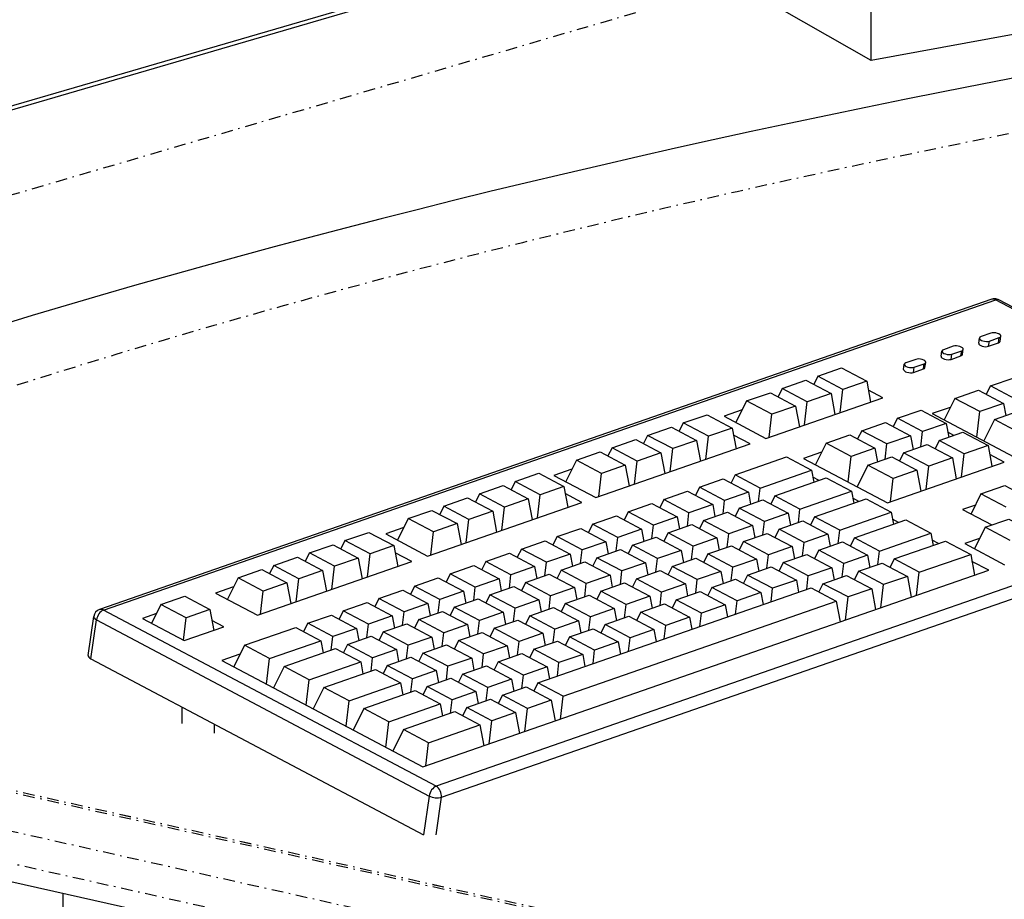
# Model space of a CAD drawing. Extents: x -4471 to 629, y 1975 to 5538.
# Tile 3 of 41: x -3572 to -3233, y 3469 to 3772. Entities that reach past the tile are written whole.
import ezdxf

# ---------------------------------------------------------------- set-up
doc = ezdxf.new("R2010")
doc.units = 0
doc.header["$MEASUREMENT"] = 0
doc.linetypes.add('DASHDOT', pattern=[8.5, 4, -2, 0.5, -2])
doc.layers.get('0').update_dxf_attribs({"linetype": 'CONTINUOUS'})
doc.layers.add('LE_MIDDLE', color=7, linetype='CONTINUOUS')

msp = doc.modelspace()

# ---------------------------------------------------------------- linework, layer by layer
for p, q in [((-3361.4, 3804.63), (-3794.38, 3678.26)), ((-3278.57, 3758.13), (-3323.59, 3783.84)), ((-3236.95, 3675.91), (-3544.3, 3569.07)), ((-3542.93, 3568.92), (-3235.58, 3675.75)), ((-3235.58, 3675.75), (-3120.99, 3615.09)), ((-3119.97, 3615.06), (-3234.56, 3675.72)), ((-3237.27, 3664.22), (-3240.68, 3663.04)), ((-3237.79, 3661.51), (-3234.39, 3662.7)), ((-3234.64, 3660.91), (-3234.39, 3662.7)), ((-3234.1, 3661.39), (-3233.85, 3663.18)), ((-3250.22, 3659.72), (-3253.63, 3658.54)), ((-3241.47, 3660.77), (-3241.22, 3662.56)), ((-3238.05, 3659.73), (-3237.79, 3661.51)), ((-3238.05, 3659.73), (-3234.64, 3660.91)), ((-3254.42, 3656.27), (-3254.16, 3658.06)), ((-3251, 3655.23), (-3250.74, 3657.01)), ((-3251, 3655.23), (-3247.59, 3656.41)), ((-3250.74, 3657.01), (-3247.33, 3658.2)), ((-3247.59, 3656.41), (-3247.33, 3658.2)), ((-3247.05, 3656.89), (-3246.8, 3658.68)), ((-3267.37, 3651.77), (-3267.11, 3653.56)), ((-3263.17, 3655.22), (-3266.57, 3654.04)), ((-3263.94, 3650.73), (-3263.69, 3652.51)), ((-3263.69, 3652.51), (-3260.28, 3653.7)), ((-3260.54, 3651.91), (-3260.28, 3653.7)), ((-3260, 3652.39), (-3259.74, 3654.18)), ((-3296.89, 3649.43), (-3298.3, 3646.59)), ((-3263.94, 3650.73), (-3260.54, 3651.91)), ((-3280.06, 3647.69), (-3288.24, 3644.85)), ((-3280.06, 3647.69), (-3278.72, 3640.53)), ((-3237.47, 3646.06), (-3238.88, 3643.22)), ((-3309.16, 3645.16), (-3310.56, 3642.32)), ((-3292.33, 3643.43), (-3300.51, 3640.58)), ((-3292.33, 3643.43), (-3290.99, 3636.27)), ((-3289.16, 3636.9), (-3288.24, 3644.85)), ((-3274.53, 3641.99), (-3279.48, 3644.61)), ((-3321.42, 3640.9), (-3325.09, 3633.49)), ((-3304.6, 3639.16), (-3312.77, 3636.32)), ((-3304.6, 3639.16), (-3303.25, 3632.01)), ((-3301.43, 3632.64), (-3300.51, 3640.58)), ((-3249.74, 3641.8), (-3253.41, 3634.39)), ((-3232.91, 3640.06), (-3241.09, 3637.22)), ((-3232.91, 3640.06), (-3232.13, 3635.91)), ((-3313.69, 3628.38), (-3312.77, 3636.32)), ((-3242.11, 3628.41), (-3241.09, 3637.22)), ((-3343.23, 3633.32), (-3344.64, 3630.48)), ((-3269.5, 3634.93), (-3270.91, 3632.09)), ((-3252.68, 3633.19), (-3260.85, 3630.35)), ((-3252.68, 3633.19), (-3251.78, 3628.45)), ((-3236.04, 3634.55), (-3239.72, 3627.14)), ((-3355.5, 3629.06), (-3356.9, 3626.21)), ((-3326.4, 3631.58), (-3334.58, 3628.74)), ((-3326.4, 3631.58), (-3325.06, 3624.43)), ((-3320.19, 3626.12), (-3325.95, 3629.16)), ((-3281.77, 3630.66), (-3283.18, 3627.82)), ((-3264.94, 3628.93), (-3273.12, 3626.09)), ((-3264.94, 3628.93), (-3264.05, 3624.18)), ((-3261.46, 3625.08), (-3260.85, 3630.35)), ((-3250.08, 3629.04), (-3252.1, 3630.11)), ((-3338.67, 3627.32), (-3346.85, 3624.48)), ((-3338.67, 3627.32), (-3337.33, 3620.16)), ((-3335.5, 3620.8), (-3334.58, 3628.74)), ((-3294.03, 3626.4), (-3297.71, 3618.99)), ((-3273.73, 3620.82), (-3273.12, 3626.09)), ((-3255.09, 3627.3), (-3256.5, 3624.46)), ((-3238.26, 3625.56), (-3246.44, 3622.72)), ((-3238.26, 3625.56), (-3236.92, 3618.4)), ((-3367.76, 3624.79), (-3369.17, 3621.95)), ((-3350.94, 3623.06), (-3359.11, 3620.21)), ((-3350.94, 3623.06), (-3349.59, 3615.9)), ((-3347.77, 3616.53), (-3346.85, 3624.48)), ((-3277.21, 3624.67), (-3285.39, 3621.82)), ((-3277.21, 3624.67), (-3276.32, 3619.92)), ((-3267.35, 3623.03), (-3268.76, 3620.19)), ((-3247.36, 3614.78), (-3246.44, 3622.72)), ((-3232.73, 3619.86), (-3237.68, 3622.48)), ((-3380.03, 3620.53), (-3383.7, 3613.12)), ((-3363.2, 3618.79), (-3371.38, 3615.95)), ((-3363.2, 3618.79), (-3361.86, 3611.63)), ((-3360.03, 3612.27), (-3359.11, 3620.21)), ((-3286.41, 3613.01), (-3285.39, 3621.82)), ((-3279.62, 3618.77), (-3283.29, 3611.36)), ((-3250.53, 3621.3), (-3258.71, 3618.46)), ((-3250.53, 3621.3), (-3249.19, 3614.14)), ((-3372.3, 3608.01), (-3371.38, 3615.95)), ((-3316.73, 3610.93), (-3299.02, 3617.08)), ((-3262.79, 3617.03), (-3270.97, 3614.19)), ((-3262.79, 3617.03), (-3261.45, 3609.88)), ((-3259.62, 3610.51), (-3258.71, 3618.46)), ((-3120.99, 3615.09), (-3428.34, 3508.26)), ((-3401.16, 3613.18), (-3402.56, 3610.34)), ((-3296.46, 3613.55), (-3298.56, 3614.67)), ((-3271.89, 3606.25), (-3270.97, 3614.19)), ((-3426.56, 3504.43), (-3119.21, 3611.26)), ((-3413.42, 3608.92), (-3414.83, 3606.08)), ((-3393.43, 3600.66), (-3392.51, 3608.61)), ((-3384.33, 3611.45), (-3392.51, 3608.61)), ((-3384.33, 3611.45), (-3382.99, 3604.29)), ((-3378.12, 3605.98), (-3383.88, 3609.03)), ((-3337.65, 3611.24), (-3339.06, 3608.4)), ((-3320.82, 3609.5), (-3329, 3606.66)), ((-3320.82, 3609.5), (-3320.04, 3605.35)), ((-3303.04, 3603.68), (-3285.32, 3609.84)), ((-3240.69, 3608.92), (-3244.12, 3601.98)), ((-3396.6, 3607.18), (-3404.77, 3604.34)), ((-3396.6, 3607.18), (-3395.25, 3600.03)), ((-3349.92, 3606.98), (-3351.32, 3604.14)), ((-3333.09, 3605.24), (-3341.27, 3602.4)), ((-3333.09, 3605.24), (-3332.31, 3601.09)), ((-3329.53, 3602.05), (-3329, 3606.66)), ((-3282.76, 3606.3), (-3284.87, 3607.42)), ((-3425.69, 3604.66), (-3427.1, 3601.82)), ((-3408.86, 3602.92), (-3417.04, 3600.08)), ((-3408.86, 3602.92), (-3407.52, 3595.76)), ((-3405.69, 3596.4), (-3404.77, 3604.34)), ((-3362.18, 3602.71), (-3363.59, 3599.87)), ((-3341.8, 3597.79), (-3341.27, 3602.4)), ((-3323.96, 3603.99), (-3325.36, 3601.15)), ((-3307.13, 3602.26), (-3315.31, 3599.41)), ((-3307.13, 3602.26), (-3306.35, 3598.1)), ((-3289.35, 3596.43), (-3271.63, 3602.59)), ((-3437.96, 3600.39), (-3441.63, 3592.99)), ((-3421.13, 3598.66), (-3429.31, 3595.81)), ((-3421.13, 3598.66), (-3419.79, 3591.5)), ((-3417.96, 3592.13), (-3417.04, 3600.08)), ((-3374.45, 3598.45), (-3375.86, 3595.61)), ((-3345.36, 3600.98), (-3353.53, 3598.13)), ((-3345.36, 3600.98), (-3344.58, 3596.82)), ((-3336.22, 3599.73), (-3337.63, 3596.89)), ((-3315.84, 3594.8), (-3315.31, 3599.41)), ((-3269.07, 3599.05), (-3271.18, 3600.17)), ((-3430.23, 3587.87), (-3429.31, 3595.81)), ((-3357.62, 3596.71), (-3365.8, 3593.87)), ((-3357.62, 3596.71), (-3356.84, 3592.56)), ((-3354.07, 3593.53), (-3353.53, 3598.13)), ((-3348.49, 3595.46), (-3349.9, 3592.62)), ((-3328.11, 3590.54), (-3327.57, 3595.15)), ((-3319.4, 3597.99), (-3327.57, 3595.15)), ((-3319.4, 3597.99), (-3318.62, 3593.84)), ((-3310.26, 3596.74), (-3311.67, 3593.9)), ((-3293.44, 3595.01), (-3301.61, 3592.16)), ((-3293.44, 3595.01), (-3292.66, 3590.85)), ((-3275.65, 3589.18), (-3257.94, 3595.34)), ((-3239.26, 3597.4), (-3242.93, 3590)), ((-3459.76, 3592.81), (-3461.17, 3589.97)), ((-3386.72, 3594.19), (-3388.12, 3591.35)), ((-3369.89, 3592.45), (-3378.07, 3589.61)), ((-3369.89, 3592.45), (-3369.11, 3588.3)), ((-3366.33, 3589.26), (-3365.8, 3593.87)), ((-3331.66, 3593.73), (-3339.84, 3590.89)), ((-3331.66, 3593.73), (-3330.88, 3589.57)), ((-3322.53, 3592.48), (-3323.94, 3589.64)), ((-3302.15, 3587.55), (-3301.61, 3592.16)), ((-3255.37, 3591.8), (-3257.48, 3592.92)), ((-3472.03, 3588.55), (-3473.44, 3585.71)), ((-3452.03, 3580.29), (-3451.11, 3588.23)), ((-3442.94, 3591.08), (-3451.11, 3588.23)), ((-3442.94, 3591.08), (-3441.59, 3583.92)), ((-3436.73, 3585.61), (-3442.48, 3588.66)), ((-3398.98, 3589.92), (-3400.39, 3587.08)), ((-3382.16, 3588.19), (-3390.33, 3585.34)), ((-3382.16, 3588.19), (-3381.38, 3584.03)), ((-3378.6, 3585), (-3378.07, 3589.61)), ((-3360.76, 3591.2), (-3362.16, 3588.36)), ((-3343.93, 3589.46), (-3352.11, 3586.62)), ((-3343.93, 3589.46), (-3343.15, 3585.31)), ((-3340.37, 3586.28), (-3339.84, 3590.89)), ((-3334.8, 3588.21), (-3336.2, 3585.37)), ((-3305.7, 3590.74), (-3313.88, 3587.9)), ((-3305.7, 3590.74), (-3304.92, 3586.59)), ((-3296.57, 3589.49), (-3297.98, 3586.65)), ((-3261.96, 3581.93), (-3244.24, 3588.09)), ((-3455.2, 3586.81), (-3463.38, 3583.97)), ((-3455.2, 3586.81), (-3453.86, 3579.66)), ((-3411.25, 3585.66), (-3412.66, 3582.82)), ((-3390.87, 3580.73), (-3390.33, 3585.34)), ((-3373.02, 3586.94), (-3374.43, 3584.1)), ((-3356.2, 3585.2), (-3364.37, 3582.36)), ((-3356.2, 3585.2), (-3355.42, 3581.05)), ((-3352.64, 3582.01), (-3352.11, 3586.62)), ((-3317.97, 3586.48), (-3326.15, 3583.64)), ((-3317.97, 3586.48), (-3317.19, 3582.33)), ((-3314.41, 3583.29), (-3313.88, 3587.9)), ((-3308.84, 3585.23), (-3310.24, 3582.39)), ((-3288.45, 3580.31), (-3287.92, 3584.92)), ((-3279.74, 3587.76), (-3287.92, 3584.92)), ((-3279.74, 3587.76), (-3278.96, 3583.6)), ((-3238.03, 3582.62), (-3243.79, 3585.67)), ((-3484.3, 3584.29), (-3485.7, 3581.44)), ((-3467.47, 3582.55), (-3475.65, 3579.71)), ((-3467.47, 3582.55), (-3466.13, 3575.39)), ((-3464.3, 3576.03), (-3463.38, 3583.97)), ((-3423.52, 3581.39), (-3424.92, 3578.55)), ((-3394.42, 3583.92), (-3402.6, 3581.08)), ((-3394.42, 3583.92), (-3393.64, 3579.77)), ((-3385.29, 3582.67), (-3386.7, 3579.83)), ((-3364.91, 3577.75), (-3364.37, 3582.36)), ((-3347.06, 3583.95), (-3348.47, 3581.11)), ((-3330.24, 3582.22), (-3338.41, 3579.37)), ((-3330.24, 3582.22), (-3329.46, 3578.06)), ((-3326.68, 3579.03), (-3326.15, 3583.64)), ((-3292.01, 3583.49), (-3300.19, 3580.65)), ((-3292.01, 3583.49), (-3291.23, 3579.34)), ((-3282.88, 3582.24), (-3284.28, 3579.4)), ((-3496.56, 3580.02), (-3500.24, 3572.61)), ((-3479.74, 3578.29), (-3487.91, 3575.44)), ((-3479.74, 3578.29), (-3478.39, 3571.13)), ((-3476.57, 3571.76), (-3475.65, 3579.71)), ((-3406.69, 3579.66), (-3414.87, 3576.82)), ((-3406.69, 3579.66), (-3405.91, 3575.5)), ((-3403.13, 3576.47), (-3402.6, 3581.08)), ((-3397.56, 3578.41), (-3398.96, 3575.57)), ((-3377.17, 3573.48), (-3376.64, 3578.09)), ((-3368.46, 3580.94), (-3376.64, 3578.09)), ((-3368.46, 3580.94), (-3367.68, 3576.78)), ((-3359.33, 3579.69), (-3360.74, 3576.85)), ((-3342.5, 3577.95), (-3350.68, 3575.11)), ((-3342.5, 3577.95), (-3341.72, 3573.8)), ((-3338.95, 3574.76), (-3338.41, 3579.37)), ((-3321.1, 3580.97), (-3322.51, 3578.13)), ((-3304.28, 3579.23), (-3312.45, 3576.39)), ((-3304.28, 3579.23), (-3303.5, 3575.08)), ((-3300.72, 3576.04), (-3300.19, 3580.65)), ((-3295.14, 3577.98), (-3296.55, 3575.14)), ((-3266.05, 3580.51), (-3274.23, 3577.67)), ((-3266.05, 3580.51), (-3264.71, 3573.35)), ((-3488.83, 3567.5), (-3487.91, 3575.44)), ((-3435.78, 3577.13), (-3437.19, 3574.29)), ((-3418.96, 3575.39), (-3427.13, 3572.55)), ((-3418.96, 3575.39), (-3418.18, 3571.24)), ((-3415.4, 3572.21), (-3414.87, 3576.82)), ((-3380.73, 3576.67), (-3388.91, 3573.83)), ((-3380.73, 3576.67), (-3379.95, 3572.52)), ((-3371.6, 3575.42), (-3373, 3572.58)), ((-3351.21, 3570.5), (-3350.68, 3575.11)), ((-3333.37, 3576.7), (-3334.78, 3573.86)), ((-3316.54, 3574.97), (-3324.72, 3572.12)), ((-3316.54, 3574.97), (-3315.76, 3570.81)), ((-3312.99, 3571.78), (-3312.45, 3576.39)), ((-3278.32, 3576.24), (-3286.49, 3573.4)), ((-3278.32, 3576.24), (-3276.97, 3569.09)), ((-3275.15, 3569.72), (-3274.23, 3577.67)), ((-3448.05, 3572.87), (-3449.46, 3570.03)), ((-3431.22, 3571.13), (-3439.4, 3568.29)), ((-3431.22, 3571.13), (-3430.44, 3566.98)), ((-3427.67, 3567.94), (-3427.13, 3572.55)), ((-3409.82, 3574.15), (-3411.23, 3571.3)), ((-3393, 3572.41), (-3401.17, 3569.57)), ((-3393, 3572.41), (-3392.22, 3568.26)), ((-3389.44, 3569.22), (-3388.91, 3573.83)), ((-3383.86, 3571.16), (-3385.27, 3568.32)), ((-3384.63, 3539.29), (-3290.58, 3571.98)), ((-3354.77, 3573.69), (-3362.95, 3570.85)), ((-3354.77, 3573.69), (-3353.99, 3569.53)), ((-3345.64, 3572.44), (-3347.04, 3569.6)), ((-3325.25, 3567.51), (-3324.72, 3572.12)), ((-3287.41, 3565.46), (-3286.49, 3573.4)), ((-3523.14, 3570.78), (-3526.34, 3564.32)), ((-3506.31, 3569.05), (-3514.49, 3566.2)), ((-3506.31, 3569.05), (-3504.97, 3561.89)), ((-3460.32, 3568.6), (-3461.73, 3565.76)), ((-3439.93, 3563.68), (-3439.4, 3568.29)), ((-3422.09, 3569.88), (-3423.5, 3567.04)), ((-3405.26, 3568.15), (-3413.44, 3565.3)), ((-3405.26, 3568.15), (-3404.48, 3563.99)), ((-3401.71, 3564.96), (-3401.17, 3569.57)), ((-3367.04, 3569.42), (-3375.21, 3566.58)), ((-3367.04, 3569.42), (-3366.26, 3565.27)), ((-3363.48, 3566.24), (-3362.95, 3570.85)), ((-3357.9, 3568.17), (-3359.31, 3565.33)), ((-3337.52, 3563.25), (-3336.99, 3567.86)), ((-3328.81, 3570.7), (-3336.99, 3567.86)), ((-3328.81, 3570.7), (-3328.03, 3566.55)), ((-3548.19, 3553.26), (-3546.28, 3566.66)), ((-3515.38, 3558.52), (-3514.49, 3566.2)), ((-3501.47, 3563.11), (-3505.61, 3565.3)), ((-3472.58, 3564.34), (-3473.99, 3561.5)), ((-3443.49, 3566.87), (-3451.67, 3564.02)), ((-3443.49, 3566.87), (-3442.71, 3562.71)), ((-3434.36, 3565.62), (-3435.76, 3562.78)), ((-3413.97, 3560.69), (-3413.44, 3565.3)), ((-3396.13, 3566.9), (-3397.54, 3564.06)), ((-3379.3, 3565.16), (-3387.48, 3562.32)), ((-3379.3, 3565.16), (-3378.52, 3561.01)), ((-3375.75, 3561.97), (-3375.21, 3566.58)), ((-3341.08, 3566.44), (-3349.25, 3563.6)), ((-3341.08, 3566.44), (-3340.3, 3562.29)), ((-3455.76, 3562.6), (-3463.94, 3559.76)), ((-3455.76, 3562.6), (-3454.98, 3558.45)), ((-3452.2, 3559.41), (-3451.67, 3564.02)), ((-3446.62, 3561.35), (-3448.03, 3558.51)), ((-3426.24, 3556.43), (-3425.71, 3561.04)), ((-3417.53, 3563.88), (-3425.71, 3561.04)), ((-3417.53, 3563.88), (-3416.75, 3559.73)), ((-3408.4, 3562.63), (-3409.8, 3559.79)), ((-3388.01, 3557.71), (-3387.48, 3562.32)), ((-3370.17, 3563.91), (-3371.58, 3561.07)), ((-3353.34, 3562.17), (-3361.52, 3559.33)), ((-3353.34, 3562.17), (-3352.56, 3558.02)), ((-3349.79, 3558.99), (-3349.25, 3563.6)), ((-3485.74, 3552.18), (-3468.02, 3558.34)), ((-3464.47, 3555.15), (-3463.94, 3559.76)), ((-3429.8, 3559.62), (-3437.97, 3556.78)), ((-3429.8, 3559.62), (-3429.02, 3555.46)), ((-3420.66, 3558.37), (-3422.07, 3555.53)), ((-3400.28, 3553.44), (-3399.75, 3558.05)), ((-3391.57, 3560.9), (-3399.75, 3558.05)), ((-3391.57, 3560.9), (-3390.79, 3556.74)), ((-3382.44, 3559.65), (-3383.84, 3556.81)), ((-3365.61, 3557.91), (-3373.79, 3555.07)), ((-3365.61, 3557.91), (-3364.83, 3553.76)), ((-3362.05, 3554.72), (-3361.52, 3559.33)), ((-3458.89, 3557.09), (-3460.3, 3554.25)), ((-3442.06, 3555.35), (-3450.24, 3552.51)), ((-3442.06, 3555.35), (-3441.28, 3551.2)), ((-3438.51, 3552.17), (-3437.97, 3556.78)), ((-3403.84, 3556.63), (-3412.01, 3553.79)), ((-3403.84, 3556.63), (-3403.06, 3552.48)), ((-3394.7, 3555.38), (-3396.11, 3552.54)), ((-3374.32, 3550.46), (-3373.79, 3555.07)), ((-3547.26, 3552.13), (-3432.67, 3491.46)), ((-3472.05, 3544.93), (-3454.33, 3551.09)), ((-3450.77, 3547.9), (-3450.24, 3552.51)), ((-3432.93, 3554.1), (-3434.34, 3551.26)), ((-3416.1, 3552.37), (-3424.28, 3549.53)), ((-3416.1, 3552.37), (-3415.32, 3548.22)), ((-3412.55, 3549.18), (-3412.01, 3553.79)), ((-3406.97, 3551.12), (-3408.38, 3548.28)), ((-3386.59, 3546.2), (-3386.05, 3550.8)), ((-3377.88, 3553.65), (-3386.05, 3550.8)), ((-3377.88, 3553.65), (-3377.1, 3549.49)), ((-3445.2, 3549.84), (-3446.6, 3547)), ((-3428.37, 3548.1), (-3436.55, 3545.26)), ((-3428.37, 3548.1), (-3427.59, 3543.95)), ((-3424.81, 3544.92), (-3424.28, 3549.53)), ((-3390.14, 3549.38), (-3398.32, 3546.54)), ((-3390.14, 3549.38), (-3389.36, 3545.23)), ((-3437.08, 3540.65), (-3436.55, 3545.26)), ((-3419.24, 3546.86), (-3420.64, 3544.02)), ((-3402.41, 3545.12), (-3410.59, 3542.28)), ((-3402.41, 3545.12), (-3401.63, 3540.97)), ((-3398.85, 3541.93), (-3398.32, 3546.54)), ((-3458.36, 3537.68), (-3440.64, 3543.84)), ((-3431.5, 3542.59), (-3432.91, 3539.75)), ((-3414.68, 3540.86), (-3422.85, 3538.01)), ((-3414.68, 3540.86), (-3413.9, 3536.7)), ((-3411.12, 3537.67), (-3410.59, 3542.28)), ((-3423.39, 3533.4), (-3422.85, 3538.01)), ((-3405.54, 3539.61), (-3406.95, 3536.77)), ((-3388.72, 3537.87), (-3396.89, 3535.03)), ((-3388.72, 3537.87), (-3387.37, 3530.71)), ((-3515.81, 3529.79), (-3515.81, 3535.48)), ((-3444.66, 3530.43), (-3426.94, 3536.59)), ((-3417.81, 3535.34), (-3419.22, 3532.5)), ((-3397.81, 3527.08), (-3396.89, 3535.03)), ((-3410.08, 3522.82), (-3409.16, 3530.76)), ((-3400.98, 3533.61), (-3409.16, 3530.76)), ((-3400.98, 3533.61), (-3399.64, 3526.45)), ((-3806.38, 3527.36), (-3295.13, 3412.73)), ((-3504.83, 3529.66), (-3504.83, 3526.48)), ((-3430.97, 3523.18), (-3413.25, 3529.34)), ((-3430.76, 3504.87), (-3432.67, 3491.46)), ((-3428.4, 3491.5), (-3426.56, 3504.43)), ((-3556.8, 2987.5), (-3556.8, 3471.4))]:
    msp.add_line(p, q)
for points in [[(-3148.07, 3782.07), (-3278.57, 3758.13), (-3278.57, 4230.69)], [(-3794.6, 3676.89), (-3794.6, 4037.42), (-3357.16, 4165.09), (-3357.16, 3804.56), (-3794.6, 3676.89), (-3794.38, 3678.26)], [(-3288.24, 3644.85), (-3296.89, 3649.43), (-3288.71, 3652.27), (-3280.06, 3647.69)], [(-3300.51, 3640.58), (-3309.16, 3645.16), (-3300.98, 3648.01), (-3292.33, 3643.43)], [(-3228.82, 3641.48), (-3237.47, 3646.06), (-3229.29, 3648.9), (-3220.65, 3644.33)], [(-3312.77, 3636.32), (-3321.42, 3640.9), (-3313.24, 3643.74), (-3304.6, 3639.16)], [(-3241.09, 3637.22), (-3249.74, 3641.8), (-3241.56, 3644.64), (-3232.91, 3640.06)], [(-3322.96, 3637.8), (-3329.16, 3635.64), (-3314.74, 3628.01), (-3274.53, 3641.99)], [(-3334.58, 3628.74), (-3343.23, 3633.32), (-3335.05, 3636.16), (-3326.4, 3631.58)], [(-3260.85, 3630.35), (-3269.5, 3634.93), (-3261.32, 3637.77), (-3252.68, 3633.19)], [(-3251.28, 3638.7), (-3257.47, 3636.54), (-3188.28, 3599.91), (-3135.13, 3618.39)], [(-3227.4, 3629.97), (-3236.04, 3634.55), (-3227.87, 3637.39), (-3219.22, 3632.81)], [(-3273.12, 3626.09), (-3281.77, 3630.66), (-3273.59, 3633.51), (-3264.94, 3628.93)], [(-3346.85, 3624.48), (-3355.5, 3629.06), (-3347.32, 3631.9), (-3338.67, 3627.32)], [(-3285.39, 3621.82), (-3294.03, 3626.4), (-3285.86, 3629.24), (-3277.21, 3624.67)], [(-3246.44, 3622.72), (-3255.09, 3627.3), (-3246.91, 3630.14), (-3238.26, 3625.56)], [(-3381.57, 3617.43), (-3387.76, 3615.27), (-3373.35, 3607.64), (-3320.19, 3626.12)], [(-3359.11, 3620.21), (-3367.76, 3624.79), (-3359.59, 3627.63), (-3350.94, 3623.06)], [(-3258.71, 3618.46), (-3267.35, 3623.03), (-3259.18, 3625.88), (-3250.53, 3621.3)], [(-3371.38, 3615.95), (-3380.03, 3620.53), (-3371.85, 3623.37), (-3363.2, 3618.79)], [(-3295.57, 3623.3), (-3301.77, 3621.14), (-3272.94, 3605.88), (-3232.73, 3619.86)], [(-3325.38, 3615.5), (-3307.66, 3621.66), (-3299.02, 3617.08), (-3298.24, 3612.93)], [(-3270.97, 3614.19), (-3279.62, 3618.77), (-3271.44, 3621.61), (-3262.79, 3617.03)], [(-3392.51, 3608.61), (-3401.16, 3613.18), (-3392.98, 3616.03), (-3384.33, 3611.45)], [(-3317.27, 3606.32), (-3316.73, 3610.93), (-3325.38, 3615.5), (-3326.79, 3612.66)], [(-3329, 3606.66), (-3337.65, 3611.24), (-3329.47, 3614.08), (-3320.82, 3609.5)], [(-3311.69, 3608.26), (-3293.97, 3614.41), (-3285.32, 3609.84), (-3284.54, 3605.68)], [(-3404.77, 3604.34), (-3413.42, 3608.92), (-3405.24, 3611.76), (-3396.6, 3607.18)], [(-3341.27, 3602.4), (-3349.92, 3606.98), (-3341.74, 3609.82), (-3333.09, 3605.24)], [(-3232.04, 3604.34), (-3240.69, 3608.92), (-3232.51, 3611.76), (-3223.86, 3607.18)], [(-3439.49, 3597.29), (-3445.69, 3595.14), (-3431.28, 3587.51), (-3378.12, 3605.98)], [(-3417.04, 3600.08), (-3425.69, 3604.66), (-3417.51, 3607.5), (-3408.86, 3602.92)], [(-3353.53, 3598.13), (-3362.18, 3602.71), (-3354.01, 3605.56), (-3345.36, 3600.98)], [(-3315.31, 3599.41), (-3323.96, 3603.99), (-3315.78, 3606.83), (-3307.13, 3602.26)], [(-3303.57, 3599.07), (-3303.04, 3603.68), (-3311.69, 3608.26), (-3313.1, 3605.41)], [(-3298, 3601.01), (-3280.28, 3607.17), (-3271.63, 3602.59), (-3270.85, 3598.43)], [(-3242.6, 3605.05), (-3247.02, 3603.52), (-3236.97, 3598.2)], [(-3429.31, 3595.81), (-3437.96, 3600.39), (-3429.78, 3603.24), (-3421.13, 3598.66)], [(-3327.57, 3595.15), (-3336.22, 3599.73), (-3328.05, 3602.57), (-3319.4, 3597.99)], [(-3365.8, 3593.87), (-3374.45, 3598.45), (-3366.27, 3601.29), (-3357.62, 3596.71)], [(-3339.84, 3590.89), (-3348.49, 3595.46), (-3340.31, 3598.31), (-3331.66, 3593.73)], [(-3301.61, 3592.16), (-3310.26, 3596.74), (-3302.08, 3599.59), (-3293.44, 3595.01)], [(-3289.88, 3591.82), (-3289.35, 3596.43), (-3298, 3601.01), (-3299.4, 3598.17)], [(-3284.3, 3593.76), (-3266.58, 3599.92), (-3257.94, 3595.34), (-3257.16, 3591.18)], [(-3230.61, 3592.83), (-3239.26, 3597.4), (-3231.08, 3600.25), (-3222.43, 3595.67)], [(-3451.11, 3588.23), (-3459.76, 3592.81), (-3451.59, 3595.66), (-3442.94, 3591.08)], [(-3378.07, 3589.61), (-3386.72, 3594.19), (-3378.54, 3597.03), (-3369.89, 3592.45)], [(-3313.88, 3587.9), (-3322.53, 3592.48), (-3314.35, 3595.32), (-3305.7, 3590.74)], [(-3390.33, 3585.34), (-3398.98, 3589.92), (-3390.81, 3592.76), (-3382.16, 3588.19)], [(-3352.11, 3586.62), (-3360.76, 3591.2), (-3352.58, 3594.04), (-3343.93, 3589.46)], [(-3287.92, 3584.92), (-3296.57, 3589.49), (-3288.39, 3592.34), (-3279.74, 3587.76)], [(-3276.19, 3584.57), (-3275.65, 3589.18), (-3284.3, 3593.76), (-3285.71, 3590.92)], [(-3270.61, 3586.51), (-3252.89, 3592.67), (-3244.24, 3588.09), (-3242.9, 3580.93)], [(-3241.18, 3593.54), (-3246.27, 3591.77), (-3232.58, 3584.52)], [(-3463.38, 3583.97), (-3472.03, 3588.55), (-3463.85, 3591.39), (-3455.2, 3586.81)], [(-3402.6, 3581.08), (-3411.25, 3585.66), (-3403.07, 3588.5), (-3394.42, 3583.92)], [(-3364.37, 3582.36), (-3373.02, 3586.94), (-3364.85, 3589.78), (-3356.2, 3585.2)], [(-3326.15, 3583.64), (-3334.8, 3588.21), (-3326.62, 3591.06), (-3317.97, 3586.48)], [(-3300.19, 3580.65), (-3308.84, 3585.23), (-3300.66, 3588.07), (-3292.01, 3583.49)], [(-3498.1, 3576.92), (-3504.3, 3574.77), (-3489.88, 3567.13), (-3436.73, 3585.61)], [(-3475.65, 3579.71), (-3484.3, 3584.29), (-3476.12, 3587.13), (-3467.47, 3582.55)], [(-3376.64, 3578.09), (-3385.29, 3582.67), (-3377.11, 3585.52), (-3368.46, 3580.94)], [(-3338.41, 3579.37), (-3347.06, 3583.95), (-3338.89, 3586.79), (-3330.24, 3582.22)], [(-3274.23, 3577.67), (-3282.88, 3582.24), (-3274.7, 3585.09), (-3266.05, 3580.51)], [(-3262.88, 3573.99), (-3261.96, 3581.93), (-3270.61, 3586.51), (-3272.02, 3583.67)], [(-3495.93, 3553.66), (-3502.13, 3551.5), (-3432.94, 3514.88), (-3238.03, 3582.62)], [(-3487.91, 3575.44), (-3496.56, 3580.02), (-3488.39, 3582.86), (-3479.74, 3578.29)], [(-3414.87, 3576.82), (-3423.52, 3581.39), (-3415.34, 3584.24), (-3406.69, 3579.66)], [(-3350.68, 3575.11), (-3359.33, 3579.69), (-3351.15, 3582.53), (-3342.5, 3577.95)], [(-3312.45, 3576.39), (-3321.1, 3580.97), (-3312.92, 3583.81), (-3304.28, 3579.23)], [(-3427.13, 3572.55), (-3435.78, 3577.13), (-3427.61, 3579.97), (-3418.96, 3575.39)], [(-3388.91, 3573.83), (-3397.56, 3578.41), (-3389.38, 3581.25), (-3380.73, 3576.67)], [(-3362.95, 3570.85), (-3371.6, 3575.42), (-3363.42, 3578.27), (-3354.77, 3573.69)], [(-3324.72, 3572.12), (-3333.37, 3576.7), (-3325.19, 3579.54), (-3316.54, 3574.97)], [(-3286.49, 3573.4), (-3295.14, 3577.98), (-3286.96, 3580.82), (-3278.32, 3576.24)], [(-3439.4, 3568.29), (-3448.05, 3572.87), (-3439.87, 3575.71), (-3431.22, 3571.13)], [(-3401.17, 3569.57), (-3409.82, 3574.15), (-3401.65, 3576.99), (-3393, 3572.41)], [(-3393.28, 3543.87), (-3299.23, 3576.56), (-3290.58, 3571.98), (-3289.24, 3564.82)], [(-3336.99, 3567.86), (-3345.64, 3572.44), (-3337.46, 3575.28), (-3328.81, 3570.7)], [(-3514.49, 3566.2), (-3523.14, 3570.78), (-3514.96, 3573.63), (-3506.31, 3569.05)], [(-3451.67, 3564.02), (-3460.32, 3568.6), (-3452.14, 3571.45), (-3443.49, 3566.87)], [(-3413.44, 3565.3), (-3422.09, 3569.88), (-3413.91, 3572.72), (-3405.26, 3568.15)], [(-3375.21, 3566.58), (-3383.86, 3571.16), (-3375.69, 3574), (-3367.04, 3569.42)], [(-3428.34, 3508.26), (-3542.93, 3568.92)], [(-3425.71, 3561.04), (-3434.36, 3565.62), (-3426.18, 3568.46), (-3417.53, 3563.88)], [(-3387.48, 3562.32), (-3396.13, 3566.9), (-3387.95, 3569.74), (-3379.3, 3565.16)], [(-3349.25, 3563.6), (-3357.9, 3568.17), (-3349.72, 3571.02), (-3341.08, 3566.44)], [(-3547.26, 3552.13), (-3545.36, 3565.53), (-3430.76, 3504.87)], [(-3524.68, 3567.68), (-3529.51, 3566), (-3515.1, 3558.37), (-3501.47, 3563.11)], [(-3463.94, 3559.76), (-3472.58, 3564.34), (-3464.41, 3567.18), (-3455.76, 3562.6)], [(-3399.75, 3558.05), (-3408.4, 3562.63), (-3400.22, 3565.47), (-3391.57, 3560.9)], [(-3361.52, 3559.33), (-3370.17, 3563.91), (-3361.99, 3566.75), (-3353.34, 3562.17)], [(-3494.39, 3556.76), (-3476.67, 3562.92), (-3468.02, 3558.34), (-3467.25, 3554.19)], [(-3437.97, 3556.78), (-3446.62, 3561.35), (-3438.45, 3564.2), (-3429.8, 3559.62)], [(-3412.01, 3553.79), (-3420.66, 3558.37), (-3412.49, 3561.21), (-3403.84, 3556.63)], [(-3373.79, 3555.07), (-3382.44, 3559.65), (-3374.26, 3562.49), (-3365.61, 3557.91)], [(-3450.24, 3552.51), (-3458.89, 3557.09), (-3450.71, 3559.93), (-3442.06, 3555.35)], [(-3386.05, 3550.8), (-3394.7, 3555.38), (-3386.53, 3558.23), (-3377.88, 3553.65)], [(-3486.76, 3543.37), (-3485.74, 3552.18), (-3494.39, 3556.76), (-3498.06, 3549.35)], [(-3480.7, 3549.51), (-3462.98, 3555.67), (-3454.33, 3551.09), (-3453.55, 3546.94)], [(-3424.28, 3549.53), (-3432.93, 3554.1), (-3424.75, 3556.95), (-3416.1, 3552.37)], [(-3436.55, 3545.26), (-3445.2, 3549.84), (-3437.02, 3552.68), (-3428.37, 3548.1)], [(-3398.32, 3546.54), (-3406.97, 3551.12), (-3398.79, 3553.96), (-3390.14, 3549.38)], [(-3473.07, 3536.12), (-3472.05, 3544.93), (-3480.7, 3549.51), (-3484.37, 3542.1)], [(-3467, 3542.26), (-3449.29, 3548.42), (-3440.64, 3543.84), (-3439.86, 3539.69)], [(-3410.59, 3542.28), (-3419.24, 3546.86), (-3411.06, 3549.7), (-3402.41, 3545.12)], [(-3422.85, 3538.01), (-3431.5, 3542.59), (-3423.33, 3545.43), (-3414.68, 3540.86)], [(-3459.37, 3528.87), (-3458.36, 3537.68), (-3467, 3542.26), (-3470.68, 3534.85)], [(-3453.31, 3535.01), (-3435.59, 3541.17), (-3426.94, 3536.59), (-3426.16, 3532.44)], [(-3396.89, 3535.03), (-3405.54, 3539.61), (-3397.36, 3542.45), (-3388.72, 3537.87)], [(-3385.55, 3531.35), (-3384.63, 3539.29), (-3393.28, 3543.87), (-3394.68, 3541.03)], [(-3409.16, 3530.76), (-3417.81, 3535.34), (-3409.63, 3538.19), (-3400.98, 3533.61)], [(-3445.68, 3521.62), (-3444.66, 3530.43), (-3453.31, 3535.01), (-3456.98, 3527.6)], [(-3439.62, 3527.76), (-3421.9, 3533.92), (-3413.25, 3529.34), (-3411.91, 3522.19)], [(-3431.89, 3515.24), (-3430.97, 3523.18), (-3439.62, 3527.76), (-3443.29, 3520.36)]]:
    msp.add_lwpolyline(points)
for centre, start, end in [((-3235.96, 3673.07), 90, 109.167), ((-3235.96, 3673.07), 62.1043, 90), ((-3543.31, 3566.24), 109.167, 171.9051)]:
    msp.add_arc(centre, 3, start, end)
for centre, major_axis, ratio, start_param, end_param in [((-2207.53, 3195.63), (2000, 0), 0.323677, 0.503485, 2.534794), ((-3235.96, 3673.07), (0.98, -2.83), 0.692437, 2.501827, 3.141593), ((-3235.96, 3673.07), (-1.4, -2.65), 0.578796, 3.141593, 3.698066), ((-3239.24, 3662.28), (1.98, -0.28), 0.430728, 2.445351, 3.141593), ((-3235.83, 3663.46), (1.98, -0.28), 0.430728, 0, 2.445351), ((-3235.83, 3663.46), (1.98, -0.28), 0.430728, 5.586944, 6.283185), ((-3248.78, 3658.96), (1.98, -0.28), 0.430728, 0, 2.445351), ((-3239.49, 3660.49), (1.98, -0.28), 0.430728, 3.141593, 5.586944), ((-3239.49, 3660.49), (1.98, -0.28), 0.430728, 3.141593, 5.586944), ((-3239.24, 3662.28), (1.98, -0.28), 0.430728, 3.141593, 5.586944), ((-3236.08, 3661.67), (1.98, -0.28), 0.430728, 5.586944, 6.283185), ((-3236.08, 3661.67), (1.98, -0.28), 0.430728, 5.586944, 6.283185), ((-3252.44, 3655.99), (1.98, -0.28), 0.430728, 3.141593, 5.586944), ((-3252.44, 3655.99), (1.98, -0.28), 0.430728, 3.141593, 5.586944), ((-3252.18, 3657.78), (1.98, -0.28), 0.430728, 3.141593, 5.586944), ((-3252.18, 3657.78), (1.98, -0.28), 0.430728, 2.445351, 3.141593), ((-3249.03, 3657.17), (1.98, -0.28), 0.430728, 5.586942, 6.283185), ((-3249.03, 3657.17), (1.98, -0.28), 0.430728, 5.586944, 6.283185), ((-3248.78, 3658.96), (1.98, -0.28), 0.430728, 5.586944, 6.283185), ((-3265.13, 3653.28), (1.98, -0.28), 0.430728, 3.141593, 5.586944), ((-3265.13, 3653.28), (1.98, -0.28), 0.430728, 2.445351, 3.141593), ((-3261.72, 3654.46), (1.98, -0.28), 0.430728, 0, 2.445351), ((-3261.72, 3654.46), (1.98, -0.28), 0.430728, 5.586944, 6.283185), ((-3265.39, 3651.49), (1.98, -0.28), 0.430728, 3.141593, 5.586946), ((-3265.39, 3651.49), (1.98, -0.28), 0.430728, 3.141593, 5.586944), ((-3261.98, 3652.67), (1.98, -0.28), 0.430728, 5.586942, 6.283185), ((-3261.98, 3652.67), (1.98, -0.28), 0.430728, 5.586944, 6.283185), ((-3543.31, 3566.24), (-1.4, -2.65), 0.578796, 3.698066, 5.268862), ((-3543.31, 3566.24), (0.98, -2.83), 0.692437, 2.501827, 3.141593), ((-3543.31, 3566.24), (2.97, -0.42), 0.430728, 3.141593, 4.016148), ((-3545.22, 3552.84), (2.97, -0.42), 0.430728, 3.141593, 4.016148), ((-3428.72, 3505.58), (-1.4, -2.65), 0.578796, 3.698066, 5.268862), ((-3428.72, 3505.58), (0.98, -2.83), 0.692437, 0.931031, 2.501827), ((-3428.72, 3505.58), (2.97, -0.42), 0.430728, 4.016148, 5.586944)]:
    msp.add_ellipse(centre, major_axis=major_axis, ratio=ratio, start_param=start_param, end_param=end_param)
at = {"layer": 'LE_MIDDLE', "color": 1, "linetype": 'DASHDOT'}
for p, q in [((-3335.25, 3781.66), (-3812.65, 3642.33)), ((-3292.94, 3442.92), (-3804.82, 3557.69)), ((-3298.63, 3430.8), (-3802.3, 3543.73)), ((-3802.3, 3532.75), (-3298.63, 3419.83))]:
    msp.add_line(p, q, dxfattribs=at)
for points in [[(-3293, 3443.72), (-3803.69, 3558.22), (-3804.82, 3557.69)], [(-3293, 3443.72), (-3803.66, 3558.22)]]:
    msp.add_lwpolyline(points, dxfattribs=at)
for centre, major_axis, start_param, end_param in [((-2207.53, 3195.63), (1950, 0), 0.508639, 2.52964), ((-2239.12, 2997.81), (1734.52, 0), 0.814461, 2.223818), ((-2239.12, 2997.81), (1734.52, 0), 0.814461, 2.223818), ((-2239.12, 2997.81), (1732.52, 0), 0.81362, 2.224659), ((-2239.12, 2988.35), (1722.52, 0), 0.81362, 2.224659), ((-2239.12, 2977.38), (1722.52, 0), 0.81362, 2.224659)]:
    msp.add_ellipse(centre, major_axis=major_axis, ratio=0.323677, start_param=start_param, end_param=end_param, dxfattribs=at)

doc.saveas('drawing.dxf')
